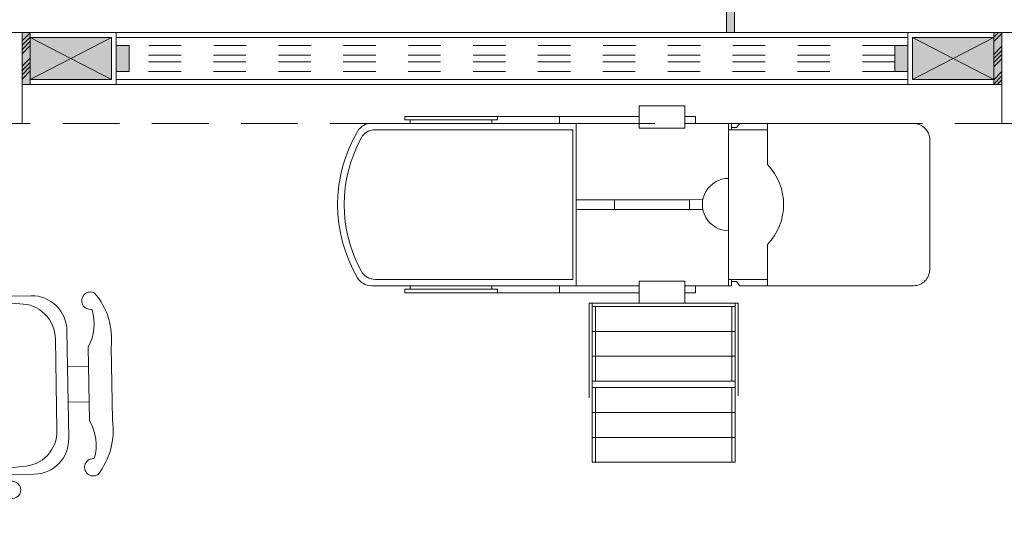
# Model space of a CAD drawing. Header units: millimetres. Extents: x -8931983 to 9630244, y 4 to 18563053.
# Tile 69 of 256: x 349139.15 to 349142.19, y 9281952.62 to 9281954.14. Entities that reach past the tile are written whole.
import ezdxf

# ---------------------------------------------------------------- set-up
doc = ezdxf.new("R2010")
doc.units = ezdxf.units.MM
for name, pattern in [('01 nivel$0$HIDDEN2', [0.1875, 0.125, -0.0625]), ('CONTINUA', [0]), ('DASHED2', [0.375, 0.25, -0.125])]:
    doc.linetypes.add(name, pattern=pattern)
for name, color, linetype, lineweight in [('.', 7, 'Continuous', 0), ('0_PROYECCIONES 1', 1, 'DASHED2', 0), ('0_VANOS', 30, 'Continuous', 9), ('COLUMNETAS TOP', 253, 'Continuous', 0), ('JUNTAS DE DILATACIÓN', 160, 'CONTINUA', 9), ('MURO', 133, 'Continuous', 15), ('TARRAJEO', 32, 'Continuous', 0), ('vereda', 254, 'Continuous', 5)]:
    doc.layers.add(name, color=color, linetype=linetype, lineweight=lineweight)
for name, color, linetype, lineweight, true_color in [('0_TEXTURA PISOS', 252, 'Continuous', 0, 0x8c8c8c), ('LMOBILIARIO', 252, 'Continuous', 5, 0x898989), ('P_MOBILIARIO', 251, 'Continuous', 5, 0x6b6b6b)]:
    doc.layers.add(name, color=color, linetype=linetype, lineweight=lineweight, true_color=true_color)

# ---------------------------------------------------------------- blocks, each defined once
blk = doc.blocks.new('columnas topico y donaciones')
at = {"layer": 'TARRAJEO'}
for points in [[(-3.864999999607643, 11.03499999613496), (-3.434999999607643, 11.03500000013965), (-3.434999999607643, 11.31500000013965), (-3.864999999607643, 11.31499999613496)], [(0.015, 10.8849999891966), (0.015, 11.31499999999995), (-0.4150000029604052, 11.31499999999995), (-0.4150000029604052, 11.03499999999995), (-0.2649999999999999, 11.03499999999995), (-0.265, 10.8849999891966)]]:
    blk.add_lwpolyline(points, close=True, dxfattribs=at)
blk = doc.blocks.new('*U1458')
at = {"linetype": 'Continuous', "true_color": 0xbebebe}
for points in [[(3032.131410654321, 1351.188780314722), (3032.131410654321, 1351.268780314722), (3032.171410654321, 1351.268780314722), (3032.171410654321, 1351.188780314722)], [(3034.531410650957, 1351.188780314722), (3034.531410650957, 1351.268780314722), (3034.571410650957, 1351.268780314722), (3034.571410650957, 1351.188780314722)]]:
    blk.add_hatch(color=9, dxfattribs=at).paths.add_polyline_path(points)
at = {"layer": '0_VANOS', "linetype": 'Continuous'}
for p, q in [((3032.131410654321, 1351.268780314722), (3032.171410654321, 1351.268780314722)), ((3032.131410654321, 1351.268780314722), (3032.131410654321, 1351.188780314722)), ((3032.171410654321, 1351.268780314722), (3032.171410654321, 1351.188780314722)), ((3034.531410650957, 1351.188780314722), (3034.531410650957, 1351.268780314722)), ((3034.531410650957, 1351.268780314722), (3034.571410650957, 1351.268780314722)), ((3034.571410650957, 1351.268780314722), (3034.571410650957, 1351.188780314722)), ((3032.171410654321, 1351.188780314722), (3032.131410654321, 1351.188780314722)), ((3034.571410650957, 1351.188780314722), (3034.531410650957, 1351.188780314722))]:
    blk.add_line(p, q, dxfattribs=at)
at = {"layer": '0_VANOS', "linetype": '01 nivel$0$HIDDEN2', "ltscale": 0.5}
for p, q in [((3032.170780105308, 1351.268780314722), (3034.530780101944, 1351.268780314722)), ((3032.171410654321, 1351.238780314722), (3034.531410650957, 1351.238780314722)), ((3032.171410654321, 1351.218780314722), (3034.531410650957, 1351.218780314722)), ((3032.171410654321, 1351.188780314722), (3034.531410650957, 1351.188780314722))]:
    blk.add_line(p, q, dxfattribs=at)
at = {"layer": '0_VANOS', "linetype": '01 nivel$0$HIDDEN2'}
blk.add_line((3034.531410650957, 1351.268780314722), (3034.571410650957, 1351.268780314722), dxfattribs=at)
blk = doc.blocks.new('CAMILLA')
at = {"layer": 'LMOBILIARIO', "lineweight": 0, "extrusion": (-1e-16, 0, -1)}
for p, q in [((-0.2056824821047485, 1.824163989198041), (0.1943141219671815, 1.82581258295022)), ((-0.2554759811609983, 1.773958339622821), (-0.2536213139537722, 1.323962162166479)), ((0.2445197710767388, 1.776019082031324), (0.2463744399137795, 1.326022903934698)), ((-0.1269266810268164, 1.3244843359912), (-0.2536213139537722, 1.323962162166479)), ((-0.2536213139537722, 1.323962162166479), (-0.2532695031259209, 1.23860279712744)), ((-0.2342682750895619, 1.324041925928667), (-0.233773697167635, 1.204042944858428)), ((0.2463744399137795, 1.326022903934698), (0.1196798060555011, 1.325500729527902)), ((0.227021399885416, 1.32594313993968), (0.2275159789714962, 1.20594415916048)), ((0.2463744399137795, 1.326022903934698), (0.2467262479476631, 1.240663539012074)), ((-0.2406043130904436, 1.228064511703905), (-0.2532695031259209, 1.23860279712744)), ((-0.2405428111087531, 1.213141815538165), (-0.2406043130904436, 1.228064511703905)), ((0.2468314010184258, 1.215150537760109), (0.2274783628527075, 1.215070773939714)), ((0.2341483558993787, 1.230021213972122), (0.2467262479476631, 1.240663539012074)), ((0.2342098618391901, 1.215098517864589), (0.2341483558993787, 1.230021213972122)), ((0.2468314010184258, 1.215150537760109), (0.2468690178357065, 1.206023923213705)), ((-0.2531643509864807, 1.213089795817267), (-0.2338113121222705, 1.213169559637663)), ((-0.2531643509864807, 1.213089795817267), (-0.2531267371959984, 1.203963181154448)), ((-0.2531267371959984, 1.203963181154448), (-0.233773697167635, 1.204042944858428)), ((-0.2531267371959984, 1.203963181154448), (-0.2525721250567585, 1.069398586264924)), ((-0.233773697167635, 1.204042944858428), (0.2275159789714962, 1.20594415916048)), ((0.2468690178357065, 1.206023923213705), (0.2275159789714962, 1.20594415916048)), ((0.2468690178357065, 1.206023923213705), (0.2474236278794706, 1.07145932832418)), ((-0.0176336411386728, 1.084808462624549), (-0.0176504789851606, 1.125804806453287)), ((0.0123661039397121, 1.084932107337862), (0.0122641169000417, 1.125969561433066)), ((-0.2527060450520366, 1.101891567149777), (-0.2743429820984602, 1.101802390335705)), ((-0.2743429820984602, 1.101802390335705), (-0.2742090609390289, 1.069309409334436)), ((0.2472897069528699, 1.103952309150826), (0.268926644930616, 1.104041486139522)), ((0.268926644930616, 1.104041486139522), (0.2690605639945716, 1.071548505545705)), ((-0.0176336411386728, 1.084808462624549), (0.0123661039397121, 1.084932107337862)), ((-0.0166813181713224, 0.8537472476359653), (-0.0176336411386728, 1.084808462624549)), ((0.0133184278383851, 0.8538708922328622), (0.0123661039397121, 1.084932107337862)), ((-0.273628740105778, 0.9285064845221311), (-0.2726168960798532, 0.6830039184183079)), ((-0.251991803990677, 0.9285956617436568), (-0.248589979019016, 0.103214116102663)), ((0.2480039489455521, 0.9306564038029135), (0.2514057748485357, 0.1052748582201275)), ((0.2696408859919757, 0.9307455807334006), (0.2706527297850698, 0.6852430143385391)), ((-0.0166813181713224, 0.8537472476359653), (0.0133184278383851, 0.8538708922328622)), ((-0.0166813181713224, 0.8537472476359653), (-0.0161916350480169, 0.7349357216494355)), ((0.0133184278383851, 0.8538708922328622), (0.0138081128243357, 0.7350593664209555)), ((-0.2511896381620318, 0.7339671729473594), (0.2488061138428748, 0.7360279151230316)), ((-0.2317953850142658, 0.7240470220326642), (0.2294942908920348, 0.7259482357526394)), ((-0.2317953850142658, 0.7240470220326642), (-0.2292864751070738, 0.1153127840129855)), ((0.2294942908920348, 0.7259482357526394), (0.2320032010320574, 0.1172139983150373)), ((-0.2726168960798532, 0.6830039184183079), (-0.2509799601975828, 0.6830930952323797)), ((-0.2726168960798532, 0.6830039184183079), (-0.2718298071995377, 0.492033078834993)), ((0.2706527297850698, 0.6852430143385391), (0.2490157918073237, 0.685153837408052)), ((0.2706527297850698, 0.6852430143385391), (0.2714398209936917, 0.4942721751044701)), ((-0.2610113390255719, 0.4920776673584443), (-0.2718298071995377, 0.492033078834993)), ((-0.2718298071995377, 0.492033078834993), (-0.2706527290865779, 0.2064401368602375)), ((-0.2598342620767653, 0.2064847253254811), (-0.2610113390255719, 0.4920776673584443)), ((0.2606213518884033, 0.4942275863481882), (0.2714398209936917, 0.4942721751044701)), ((0.2617984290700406, 0.2086346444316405), (0.2606213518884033, 0.4942275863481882)), ((0.2714398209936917, 0.4942721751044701), (0.2726168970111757, 0.2086792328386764)), ((-0.2609371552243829, 0.4740783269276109), (-0.2501186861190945, 0.4741229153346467)), ((0.2606955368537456, 0.4762282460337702), (0.2498770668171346, 0.4761836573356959)), ((-0.2599022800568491, 0.2229875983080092), (-0.2490838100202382, 0.223032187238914)), ((0.2617304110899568, 0.2251375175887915), (0.2509119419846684, 0.2250929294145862)), ((-0.2706527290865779, 0.2064401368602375), (-0.2598342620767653, 0.2064847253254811)), ((0.2726168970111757, 0.2086792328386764), (0.2617984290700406, 0.2086346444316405))]:
    blk.add_line(p, q, dxfattribs=at)
for points in [[(0.2381475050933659, 1.06945803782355), (0.2375671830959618, 0.9286551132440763), (0.3060841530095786, 0.9283727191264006), (0.3066644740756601, 1.069175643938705)], [(-0.2329990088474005, 1.071399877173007), (-0.2335793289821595, 0.9305969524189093), (-0.3020962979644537, 0.9308793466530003), (-0.3015159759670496, 1.071682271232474)]]:
    blk.add_lwpolyline(points, close=True, dxfattribs=at)
for centre, radius, start, end in [((0.2054764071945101, 1.774164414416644), 0.05, 359.7638556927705, 89.7638557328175), ((-0.1945201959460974, 1.775813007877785), 0.05, 89.7638557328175, 179.7638556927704), ((0.0030950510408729, 1.196790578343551), 0.1778762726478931, 45.87969729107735, 133.6480139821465), ((0.0031288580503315, 1.20499355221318), 0.0805092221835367, 179.7638556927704, 359.7638556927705), ((0.198590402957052, 0.1034201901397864), 0.05, 300.1119801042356, 359.7638556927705), ((0.179286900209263, 0.1155188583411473), 0.05, 298.4914656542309, 359.7638556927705), ((-0.1820036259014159, 0.1170079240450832), 0.05, 179.7638556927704, 241.0362456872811), ((-0.201406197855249, 0.1050687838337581), 0.05, 179.7638556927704, 239.4157312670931), ((0, 0.4458415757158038), 0.4458415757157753, 239.4157312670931, 300.1119801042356), ((0, 0.4458415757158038), 0.4258415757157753, 241.0362456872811, 298.4914656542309)]:
    blk.add_arc(centre, radius, start, end, dxfattribs=at)
blk = doc.blocks.new('ESC')
at = {"layer": 'LMOBILIARIO', "lineweight": 0, "extrusion": (-1e-16, 0, -1)}
for p, q in [((-0.4124849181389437, -0.2067018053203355), (-0.4142571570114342, 0.2232945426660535)), ((-0.412443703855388, -0.2167017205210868), (-0.4142159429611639, 0.2132946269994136)), ((-0.3358189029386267, -0.2063858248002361), (-0.3375911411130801, 0.2236105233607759)), ((-0.3357776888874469, -0.2163857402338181), (-0.3375499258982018, 0.2136106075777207)), ((-0.162487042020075, -0.205671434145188), (-0.164259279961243, 0.2243249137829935)), ((-0.1624458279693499, -0.2156713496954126), (-0.1642180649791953, 0.2143249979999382)), ((-0.0858210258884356, -0.2053554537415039), (-0.0875932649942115, 0.2246408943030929)), ((-0.0857798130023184, -0.2153553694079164), (-0.0875520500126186, 0.2146409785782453))]:
    blk.add_line(p, q, dxfattribs=at)
for points in [[(0.2926496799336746, 0.2237957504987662), (0.4909231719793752, 0.2229785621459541), (0.4891509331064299, -0.2070177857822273), (0.2908774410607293, -0.2062005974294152)], [(0.2926084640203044, 0.2137958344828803), (0.4908819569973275, 0.2129786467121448), (0.4891097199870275, -0.2170177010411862), (0.2908362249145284, -0.2162005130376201)], [(0.2896330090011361, -0.2061954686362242), (0.2591528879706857, -0.2060698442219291), (0.2609251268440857, 0.2239265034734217), (0.2924221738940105, 0.2237966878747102)], [(0.289591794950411, -0.2161953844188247), (0.259111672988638, -0.2160697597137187), (0.2608839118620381, 0.2139265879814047), (0.2923809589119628, 0.2137967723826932)], [(0.2863619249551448, 0.2338217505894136), (0.0009685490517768, 0.2349980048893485), (-0.0008861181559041, -0.2149981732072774), (0.2906087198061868, -0.2161995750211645)], [(0.2863207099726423, 0.2238218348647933), (0.0009273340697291, 0.2249980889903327), (-0.0009273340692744, -0.2249980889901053), (0.2905675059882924, -0.2261994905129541)]]:
    blk.add_lwpolyline(points, dxfattribs=at)
for points in [[(0.0109272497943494, 0.2249568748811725), (0.0091550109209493, -0.2050394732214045), (0.2391530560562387, -0.2059874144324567), (0.2409252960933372, 0.2240089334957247)], [(0.0108860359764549, 0.2149569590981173), (0.0091137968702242, -0.2150393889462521), (0.2391118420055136, -0.2159873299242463), (0.2408840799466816, 0.2140090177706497)]]:
    blk.add_lwpolyline(points, close=True, dxfattribs=at)
blk = doc.blocks.new('ESCRITORIOOO TOPICO')
at = {"layer": 'LMOBILIARIO', "lineweight": 0}
for p, q in [((-0.9748531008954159, 1.475256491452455), (-0.975971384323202, 1.539767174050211)), ((-0.8648696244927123, 1.477163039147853), (-0.865987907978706, 1.54167372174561))]:
    blk.add_line(p, q, dxfattribs=at)
for points in [[(-1.20117700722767, 1.55907660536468, -0.2070656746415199), (-1.034745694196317, 1.609901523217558), (-0.922212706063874, 1.611852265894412)], [(-0.6415868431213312, 1.56877702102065, 0.2070656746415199), (-0.8096797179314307, 1.613803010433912), (-0.922212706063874, 1.611852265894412)], [(-1.151120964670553, 1.549954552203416, -0.214578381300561), (-1.033965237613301, 1.538761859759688), (-0.920979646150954, 1.540720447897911)], [(-0.6912966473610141, 1.557925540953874, 0.214578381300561), (-0.8079940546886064, 1.542679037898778), (-0.920979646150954, 1.540720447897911)], [(-0.9103667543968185, 0.9284920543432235), (-1.07534196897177, 0.925632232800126, -0.4142135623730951), (-1.187231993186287, 1.033709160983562), (-1.192951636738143, 1.363659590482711, -0.418376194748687), (-1.084836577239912, 1.473349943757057), (-0.9198613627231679, 1.476209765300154)], [(-0.9103667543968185, 0.9284920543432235), (-0.7453915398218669, 0.931351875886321, 0.4142135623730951), (-0.6373146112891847, 1.043241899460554), (-0.6430342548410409, 1.373192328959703, 0.418376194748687), (-0.7548861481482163, 1.479069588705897), (-0.9198613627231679, 1.476209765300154)], [(-0.9109662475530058, 0.9630751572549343), (-1.051265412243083, 0.9606430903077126, -0.2802796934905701), (-1.187831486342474, 1.068292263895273), (-1.167653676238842, 1.328211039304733, -0.4183761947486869), (-1.05953861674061, 1.437901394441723), (-0.9192394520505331, 1.440333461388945)], [(-0.9109662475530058, 0.9630751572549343), (-0.7706670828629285, 0.9655072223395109, 0.2802796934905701), (-0.6379141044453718, 1.077825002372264), (-0.6670883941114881, 1.336888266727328, 0.4183761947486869), (-0.778940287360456, 1.442765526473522), (-0.9192394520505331, 1.440333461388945)]]:
    blk.add_lwpolyline(points, format="xyb", dxfattribs=at)
for centre, radius, start, end in [((-1.177706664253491, 1.54596802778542), 0.0268829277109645, 150.8159140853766, 8.527962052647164), ((-0.6645887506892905, 1.554862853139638), 0.0268829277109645, 173.4582673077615, 31.17031522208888), ((-0.5947176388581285, 1.30480465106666), 0.0265012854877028, 0.9931147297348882, 180.9931147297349)]:
    blk.add_arc(centre, radius, start, end, dxfattribs=at)
blk = doc.blocks.new('edf 2 pg bloque')
at = {"layer": '.', "true_color": 0xadddf7, "transparency": 33554572}
h = blk.add_hatch(color=141, dxfattribs=at)
h.dxf.hatch_style = 1
h.paths.add_polyline_path([(-3.424999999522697, 0), (-3.44999999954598, 0), (-3.44999999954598, -0.1599999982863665), (-3.424999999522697, -0.1599999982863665)])
h = blk.add_hatch(color=141, dxfattribs=at)
h.dxf.hatch_style = 1
h.paths.add_polyline_path([(-0.4550000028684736, -7.4505806e-09), (-0.4300000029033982, -7.4505806e-09), (-0.4300000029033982, -0.1600000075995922), (-0.4550000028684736, -0.1600000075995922)])
at = {"layer": 'COLUMNETAS TOP', "true_color": 0xc0c0c0}
for points in [[(-3.424999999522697, -0.0149999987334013), (-3.174999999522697, -0.0149999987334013), (-3.174999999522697, -0.1449999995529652), (-3.424999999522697, -0.1449999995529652)], [(-0.4550000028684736, -0.0150000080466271), (-0.7050000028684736, -0.0150000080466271), (-0.7050000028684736, -0.1450000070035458), (-0.4550000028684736, -0.1450000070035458)]]:
    blk.add_hatch(color=9, dxfattribs=at).paths.add_polyline_path(points)
at = {"layer": 'JUNTAS DE DILATACIÓN'}
h = blk.add_hatch(dxfattribs=at)
h.set_pattern_fill('ANSI34', color=256, scale=0.0029, angle=0.0939636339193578)
h.set_pattern_definition([(45.09396363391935, (-5590.09586952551, -1533.141894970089), (-0.0391281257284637, 0.0389999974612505), []), (45.09396363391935, (-5590.082848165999, -1533.141873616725), (-0.0391281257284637, 0.0389999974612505), []), (45.09396363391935, (-5590.069826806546, -1533.141852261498), (-0.0391281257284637, 0.0389999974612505), []), (45.09396363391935, (-5590.056805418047, -1533.141830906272), (-0.0391281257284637, 0.0389999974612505), [])])
h.paths.add_polyline_path([(-3.44999999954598, 0), (-3.424999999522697, 0), (-3.424999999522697, -0.1599999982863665), (-3.44999999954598, -0.1599999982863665)])
h = blk.add_hatch(dxfattribs=at)
h.set_pattern_fill('ANSI34', color=256, scale=0.0029, angle=0.0939636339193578)
h.set_pattern_definition([(45.09396363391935, (-5609.445869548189, -1533.141894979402), (-0.0391281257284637, 0.0389999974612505), []), (45.09396363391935, (-5609.432848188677, -1533.141873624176), (-0.0391281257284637, 0.0389999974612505), []), (45.09396363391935, (-5609.419826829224, -1533.141852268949), (-0.0391281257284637, 0.0389999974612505), []), (45.09396363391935, (-5609.406805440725, -1533.141830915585), (-0.0391281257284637, 0.0389999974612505), [])])
h.paths.add_polyline_path([(-0.4300000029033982, -7.4505806e-09), (-0.4550000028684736, -7.4505806e-09), (-0.4550000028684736, -0.1600000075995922), (-0.4300000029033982, -0.1600000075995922)])
at = {"layer": '0_PROYECCIONES 1', "ltscale": 0.7, "elevation": 705.4664041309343}
blk.add_lwpolyline([(-0.4300000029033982, -0.2799999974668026), (-0.4300000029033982, 0), (-6.899999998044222, 7.4505806e-09), (-6.899999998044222, -0.279999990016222)], close=True, dxfattribs=at)
at = {"layer": 'COLUMNETAS TOP'}
for p, q in [((-3.174999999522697, -0.0149999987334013, 746.5636793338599), (-3.424999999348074, -0.1449999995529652, 746.5636793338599)), ((-3.424999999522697, -0.0149999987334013, 746.5636793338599), (-3.174999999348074, -0.1449999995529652, 746.5636793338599)), ((-0.7050000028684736, -0.0150000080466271, 767.1123169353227), (-0.4550000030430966, -0.1450000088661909, 767.1123169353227)), ((-0.4550000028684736, -0.0150000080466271, 767.1123169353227), (-0.7050000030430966, -0.1450000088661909, 767.1123169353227))]:
    blk.add_line(p, q, dxfattribs=at)
for points, elevation in [([(-3.424999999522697, -0.0149999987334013), (-3.174999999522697, -0.0149999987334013), (-3.174999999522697, -0.1449999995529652), (-3.424999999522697, -0.1449999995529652)], 746.5636793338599), ([(-0.4550000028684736, -0.0150000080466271), (-0.7050000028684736, -0.0150000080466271), (-0.7050000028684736, -0.1450000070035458), (-0.4550000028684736, -0.1450000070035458)], 767.1123169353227)]:
    blk.add_lwpolyline(points, close=True, dxfattribs=dict(at, elevation=elevation))
at = {"layer": 'JUNTAS DE DILATACIÓN'}
for points, elevation in [([(-3.44999999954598, 0), (-3.424999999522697, 0), (-3.424999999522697, -0.1599999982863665), (-3.44999999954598, -0.1599999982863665)], 746.5636793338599), ([(-0.4300000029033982, -7.4505806e-09), (-0.4550000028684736, -7.4505806e-09), (-0.4550000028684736, -0.1600000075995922), (-0.4300000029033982, -0.1600000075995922)], 767.1123169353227)]:
    blk.add_lwpolyline(points, close=True, dxfattribs=dict(at, elevation=elevation))
at = {"layer": 'MURO'}
for p, q in [((-3.159999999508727, -0.0150008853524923, 726.0150417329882), (-0.7200000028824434, -0.0149390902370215, 726.0150417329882)), ((-3.159999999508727, -0.1449531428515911, 726.0150417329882), (-0.7200000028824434, -0.1449531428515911, 726.0150417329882))]:
    blk.add_line(p, q, dxfattribs=at)
at = {"layer": 'TARRAJEO'}
for p, q in [((-3.159999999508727, 1.8626451e-09, 726.0150417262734), (-0.7200000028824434, -7.4505806e-09, 726.0150417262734)), ((-3.159999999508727, -0.1599999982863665, 726.0150417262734), (-0.7200000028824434, -0.1599999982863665, 726.0150417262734))]:
    blk.add_line(p, q, dxfattribs=at)
for points, elevation in [([(-3.424999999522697, 1.8626451e-09), (-3.159999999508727, 1.8626451e-09), (-3.159999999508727, -0.1600000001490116), (-3.424999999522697, -0.1600000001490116)], 746.5636793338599), ([(-0.4550000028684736, -7.4505806e-09), (-0.7200000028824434, -7.4505806e-09), (-0.7200000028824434, -0.1600000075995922), (-0.4550000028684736, -0.1600000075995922)], 767.1123169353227)]:
    blk.add_lwpolyline(points, close=True, dxfattribs=dict(at, elevation=elevation))
at = {"xscale": -1}
blk.add_blockref('*U1458', (3031.411410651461, -1351.308780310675, 767.1123169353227), dxfattribs=at)
at = {"lineweight": 5, "rotation": 270}
blk.add_blockref('ESCRITORIOOO TOPICO', (-4.785474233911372, -2.0038190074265, 726.0150417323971), dxfattribs=at)
at = {"layer": 'P_MOBILIARIO', "xscale": -1}
for name, p, rotation in [('CAMILLA', (-2.477481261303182, -0.5318375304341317, 705.4664041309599), 270.2361444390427), ('ESC', (-1.477452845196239, -0.8340928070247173, 705.4664041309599), 270.2361443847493)]:
    blk.add_blockref(name, p, dxfattribs=dict(at, rotation=rotation))
at = {"layer": 'TARRAJEO', "color": 6}
blk.add_blockref('columnas topico y donaciones', (-0.0149999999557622, -11.31499999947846, 726.0150417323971), dxfattribs=at)
blk = doc.blocks.new('junta vereda 0.8')
at = {"layer": '.', "true_color": 0x939598}
h = blk.add_hatch(color=252, dxfattribs=at)
h.dxf.hatch_style = 1
h.paths.add_polyline_path([(0.0127000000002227, 0), (-0.0127000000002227, 0), (-0.0127000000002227, 0.799999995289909), (0.0127000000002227, 0.799999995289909)])
at = {"layer": '0_TEXTURA PISOS'}
h = blk.add_hatch(dxfattribs=at)
h.set_pattern_fill('ANGLE', color=256, angle=180)
h.set_pattern_definition([(180, (5477.765441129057, 1211.768031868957), (-9e-16, -6.985), [5.08, -1.905]), (270, (5477.765441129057, 1211.768031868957), (6.985, -1.3e-15), [5.08, -1.905])])
h.paths.add_polyline_path([(0.0127000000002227, 0), (-0.0127000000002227, 0), (-0.0127000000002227, 0.799999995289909), (0.0127000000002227, 0.799999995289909)])
at = {"layer": 'vereda'}
blk.add_lwpolyline([(0.0127000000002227, 0), (-0.0127000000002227, 0), (-0.0127000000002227, 0.799999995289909), (0.0127000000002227, 0.799999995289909)], close=True, dxfattribs=at)
blk = doc.blocks.new('verda bloque edf 02 pg')
at = {"layer": 'vereda'}
for points in [[(-5.479229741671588, 0), (-2.479229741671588, 0), (-2.479229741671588, -0.7999999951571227), (-5.479229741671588, -0.7999999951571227)], [(-2.453829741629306, 0), (5.82077e-11, 0), (5.82077e-11, -0.7999999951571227), (-2.453829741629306, -0.7999999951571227)]]:
    blk.add_lwpolyline(points, close=True, dxfattribs=at)
at = {"layer": 'vereda', "xscale": -1, "rotation": 180}
blk.add_blockref('junta vereda 0.8', (-2.466529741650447, -7.4505806e-09), dxfattribs=at)

msp = doc.modelspace()

# ---------------------------------------------------------------- hatches: boundary and pattern name
at = {"layer": '.', "true_color": 0x939598, "transparency": 33554559}
h = msp.add_hatch(dxfattribs=at)
h.set_pattern_fill('AR-SAND', color=252, scale=0.0087, angle=-90.00000000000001)
h.set_pattern_definition([(307.5, (0, 0), (0.4257895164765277, 0.0139202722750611), [0, -0.3358895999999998, 0, -0.3756659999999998, 0, -0.3590924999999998]), (277.5, (0, 0), (0.6236378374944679, -0.3910852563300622), [0, -0.1812035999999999, 0, -0.3027425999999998, 0, -0.1160144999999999]), (237.5, (0, 0.2718053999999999), (0.0012503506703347, -0.6881633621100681), [0, -0.1104899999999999, 0, -0.3977639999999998, 0, -0.5193029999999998]), (227.5, (0, 0.2718053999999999), (0.193948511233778, -0.6642941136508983), [0, -0.055245, 0, -0.2607563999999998, 0, -0.2983229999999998])])
edge = h.paths.add_edge_path()
edge.add_line((349130.3852684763, 9281921.531407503), (349130.3847586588, 9281920.381407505))
edge.add_line((349130.3847586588, 9281920.381407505), (349135.0647586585, 9281920.381407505))
edge.add_line((349135.0647586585, 9281920.381407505), (349135.0647485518, 9281921.531407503))
edge.add_arc((349138.0647485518, 9281921.531407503), 2.99999999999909, 89.99999999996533, 179.9999999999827, ccw=False)
edge.add_line((349138.0647485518, 9281924.531407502), (349138.9403453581, 9281924.531407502))
edge.add_arc((349138.9403496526, 9281921.531411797), 2.999995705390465, 8.202094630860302e-05, 90.0000820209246, ccw=False)
edge.add_line((349141.940345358, 9281921.531416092), (349141.9403554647, 9281918.001386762))
edge.add_line((349141.9403554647, 9281918.00138676), (349156.758601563, 9281918.00138676))
edge.add_line((349156.758601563, 9281918.00138676), (349156.758601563, 9281921.00138676))
edge.add_arc((349158.758601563, 9281921.00138676), 2, 90, 180, ccw=False)
edge.add_line((349158.758601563, 9281923.00138676), (349161.0004021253, 9281923.00138676))
edge.add_line((349161.0004021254, 9281923.001386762), (349161.0004021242, 9281955.074472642))
edge.add_line((349161.0004021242, 9281955.074472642), (349146.6847117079, 9281955.074472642))
edge.add_line((349146.6847117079, 9281955.074472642), (349146.6847117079, 9281941.899472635))
edge.add_line((349146.6847117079, 9281941.899472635), (349151.8257897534, 9281941.899472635))
edge.add_arc((349151.8257897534, 9281938.874472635), 3.024999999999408, -0.004437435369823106, 89.99999999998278, ccw=False)
edge.add_line((349154.8507897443, 9281938.874238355), (349154.8502452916, 9281931.844312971))
edge.add_arc((349151.8502447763, 9281931.84454584), 3.000000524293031, 269.99998998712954, 359.99555255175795, ccw=False)
edge.add_line((349151.8502442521, 9281928.844545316), (349151.0596959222, 9281928.844578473))
edge.add_line((349151.0596959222, 9281928.844578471), (349137.7847586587, 9281928.844545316))
edge.add_arc((349137.7847586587, 9281921.444545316), 7.399999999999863, 89.99999999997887, 180.0000000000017)

# ---------------------------------------------------------------- linework, layer by layer
at = {"layer": 'TARRAJEO', "elevation": 6.9060206e-09}
msp.add_lwpolyline([(349135.2796963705, 9281954.10451949), (349142.6096963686, 9281954.10451949), (349142.6096963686, 9281942.774498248), (349135.2796963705, 9281942.774498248)], close=True, dxfattribs=at)

# ---------------------------------------------------------------- next in the draw order: block references
at = {"lineweight": 5}
msp.add_blockref('edf 2 pg bloque', (349142.6096963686, 9281954.10451949, -726.0150417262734), dxfattribs=at)

# ---------------------------------------------------------------- next in the draw order: block references
msp.add_blockref('verda bloque edf 02 pg', (349143.8096963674, 9281954.904519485, -726.0150417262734), dxfattribs=at)

doc.saveas('drawing.dxf')
